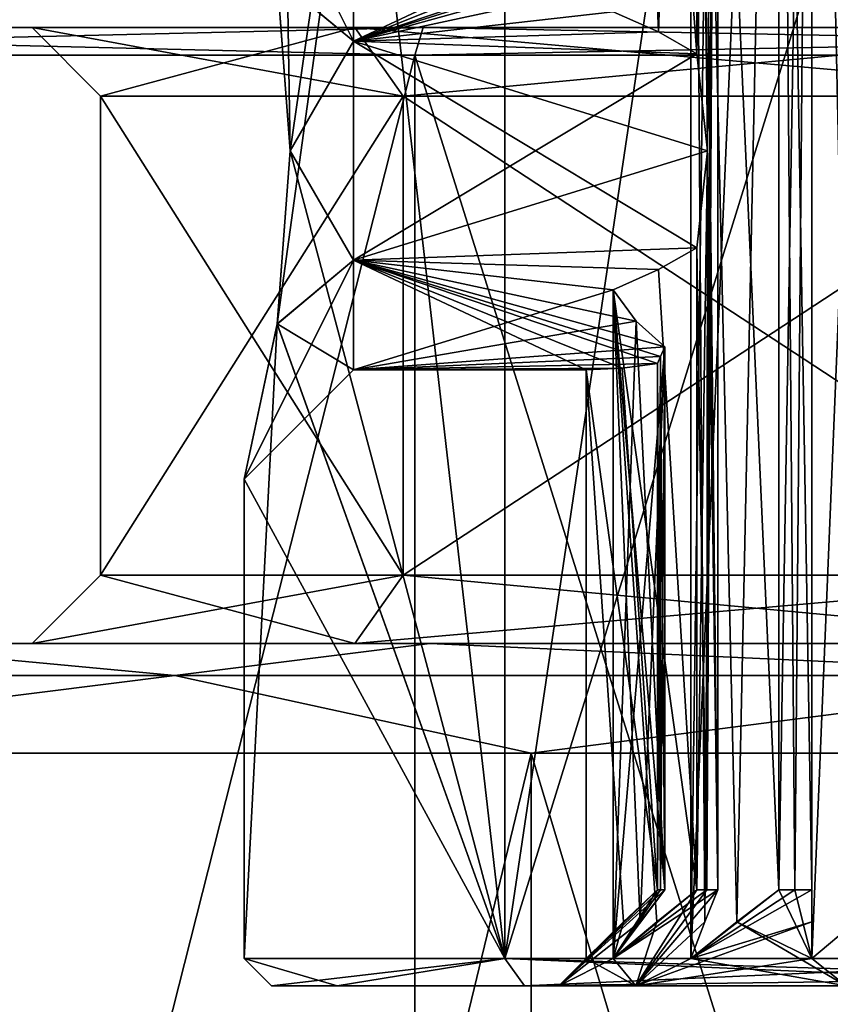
# Model space of a CAD drawing. Header units: millimetres. Extents: x -272 to 152, y 0 to 202.
# Tile 19 of 77: x -128 to -122, y 41 to 48. Entities that reach past the tile are written whole.
import ezdxf

# ---------------------------------------------------------------- set-up
doc = ezdxf.new("R2010")
doc.units = ezdxf.units.MM
doc.header["$LTSCALE"] = 65.185185
for name, color, linetype in [('790', 7, 'CONTINUOUS'), ('791', 7, 'CONTINUOUS'), ('801', 7, 'CONTINUOUS'), ('802', 7, 'CONTINUOUS'), ('803', 7, 'CONTINUOUS'), ('804', 7, 'CONTINUOUS'), ('810', 7, 'CONTINUOUS'), ('811', 7, 'CONTINUOUS'), ('814', 7, 'CONTINUOUS'), ('815', 7, 'CONTINUOUS'), ('820', 7, 'CONTINUOUS'), ('821', 7, 'CONTINUOUS'), ('822', 7, 'CONTINUOUS'), ('823', 7, 'CONTINUOUS'), ('824', 7, 'CONTINUOUS'), ('825', 7, 'CONTINUOUS'), ('846', 7, 'CONTINUOUS'), ('848', 7, 'CONTINUOUS'), ('858', 7, 'CONTINUOUS'), ('860', 7, 'CONTINUOUS'), ('861', 7, 'CONTINUOUS'), ('862', 7, 'CONTINUOUS'), ('863', 7, 'CONTINUOUS'), ('864', 7, 'CONTINUOUS'), ('865', 7, 'CONTINUOUS'), ('866', 7, 'CONTINUOUS'), ('867', 7, 'CONTINUOUS'), ('872', 7, 'CONTINUOUS'), ('873', 7, 'CONTINUOUS'), ('874', 7, 'CONTINUOUS'), ('875', 7, 'CONTINUOUS'), ('876', 7, 'CONTINUOUS'), ('881', 7, 'CONTINUOUS'), ('882', 7, 'CONTINUOUS'), ('883', 7, 'CONTINUOUS'), ('884', 7, 'CONTINUOUS'), ('885', 7, 'CONTINUOUS'), ('913', 7, 'CONTINUOUS'), ('914', 7, 'CONTINUOUS'), ('934', 7, 'CONTINUOUS'), ('935', 7, 'CONTINUOUS'), ('936', 7, 'CONTINUOUS'), ('937', 7, 'CONTINUOUS'), ('938', 7, 'CONTINUOUS'), ('939', 7, 'CONTINUOUS')]:
    doc.layers.add(name, color=color, linetype=linetype)

msp = doc.modelspace()

# ---------------------------------------------------------------- linework, layer by layer
at = {"layer": '790', "linetype": 'CONTINUOUS'}
for points in [[(-136.8, 48), (-133.5916, 48, 9.8747), (-128.05, 48), (-136.8, 48)], [(-133.5916, 48, -9.8747), (-136.8, 48), (-125.6923, 48, -5.692), (-133.5916, 48, -9.8747)], [(-125.6923, 48, -5.692), (-136.8, 48), (-128.05, 48), (-125.6923, 48, -5.692)], [(-125.1915, 48, 15.9777), (-106.4084, 48, 9.8747), (-133.5916, 48, 9.8747), (-125.1915, 48, 15.9777)], [(-133.5916, 48, 9.8747), (-106.4084, 48, 9.8747), (-120, 48, 8.0499), (-133.5916, 48, 9.8747)], [(-128.05, 48), (-133.5916, 48, 9.8747), (-125.6923, 48, 5.692), (-128.05, 48)], [(-125.6923, 48, 5.692), (-133.5916, 48, 9.8747), (-120, 48, 8.0499), (-125.6923, 48, 5.692)], [(-125.1915, 48, -15.9777), (-133.5916, 48, -9.8747), (-114.8085, 48, -15.9777), (-125.1915, 48, -15.9777)], [(-114.8085, 48, -15.9777), (-133.5916, 48, -9.8747), (-106.4084, 48, -9.8747), (-114.8085, 48, -15.9777)], [(-106.4084, 48, -9.8747), (-133.5916, 48, -9.8747), (-120, 48, -8.0499), (-106.4084, 48, -9.8747)], [(-120, 48, -8.0499), (-133.5916, 48, -9.8747), (-125.6923, 48, -5.692), (-120, 48, -8.0499)], [(-114.8085, 48, 15.9777), (-106.4084, 48, 9.8747), (-125.1915, 48, 15.9777), (-114.8085, 48, 15.9777)]]:
    msp.add_3dface(points, dxfattribs=at)
at = {"layer": '791', "linetype": 'CONTINUOUS'}
for points in [[(-133.7535, 47.8, 9.9921), (-133.7533, 14.3, 9.9923), (-125.2534, 47.8, 16.1679), (-133.7535, 47.8, 9.9921)], [(-133.7533, 14.3, 9.9923), (-125.2533, 14.3, 16.168), (-125.2534, 47.8, 16.1679), (-133.7533, 14.3, 9.9923)], [(-125.2533, 14.3, 16.168), (-114.7467, 14.3, 16.168), (-125.2534, 47.8, 16.1679), (-125.2533, 14.3, 16.168)], [(-125.2534, 47.8, 16.1679), (-114.7467, 14.3, 16.168), (-114.7466, 47.8, 16.1679), (-125.2534, 47.8, 16.1679)]]:
    msp.add_3dface(points, dxfattribs=at)
at = {"layer": '801', "linetype": 'CONTINUOUS'}
for points in [[(-131.5285, 42.7, 8.3759), (-124.4035, 42.7, 13.5526), (-131.5285, 13.3, 8.376), (-131.5285, 42.7, 8.3759)], [(-131.5285, 13.3, 8.376), (-124.4035, 42.7, 13.5526), (-124.4037, 13.3, 13.5525), (-131.5285, 13.3, 8.376)], [(-124.4035, 42.7, 13.5526), (-115.5965, 42.7, 13.5526), (-124.4037, 13.3, 13.5525), (-124.4035, 42.7, 13.5526)], [(-124.4037, 13.3, 13.5525), (-115.5965, 42.7, 13.5526), (-115.5963, 13.3, 13.5525), (-124.4037, 13.3, 13.5525)]]:
    msp.add_3dface(points, dxfattribs=at)
at = {"layer": '802', "linetype": 'CONTINUOUS'}
for points in [[(-132.4248, 43.5, 5.1504), (-133.45, 43.5), (-125.6923, 43.5, 5.692), (-132.4248, 43.5, 5.1504)], [(-133.45, 43.5), (-132.4248, 43.5, -5.1504), (-128.05, 43.5), (-133.45, 43.5)], [(-125.6923, 43.5, 5.692), (-133.45, 43.5), (-128.05, 43.5), (-125.6923, 43.5, 5.692)], [(-129.5072, 43.5, 9.5139), (-132.4248, 43.5, 5.1504), (-120, 43.5, 8.0499), (-129.5072, 43.5, 9.5139)], [(-120, 43.5, 8.0499), (-132.4248, 43.5, 5.1504), (-125.6923, 43.5, 5.692), (-120, 43.5, 8.0499)], [(-132.4248, 43.5, -5.1504), (-129.5073, 43.5, -9.5139), (-125.6923, 43.5, -5.692), (-132.4248, 43.5, -5.1504)], [(-128.05, 43.5), (-132.4248, 43.5, -5.1504), (-125.6923, 43.5, -5.692), (-128.05, 43.5)], [(-125.1444, 43.5, -12.4273), (-110.4928, 43.5, -9.5139), (-129.5073, 43.5, -9.5139), (-125.1444, 43.5, -12.4273)], [(-129.5073, 43.5, -9.5139), (-110.4928, 43.5, -9.5139), (-120, 43.5, -8.0499), (-129.5073, 43.5, -9.5139)], [(-125.6923, 43.5, -5.692), (-129.5073, 43.5, -9.5139), (-120, 43.5, -8.0499), (-125.6923, 43.5, -5.692)], [(-125.1443, 43.5, 12.4273), (-129.5072, 43.5, 9.5139), (-114.8556, 43.5, 12.4273), (-125.1443, 43.5, 12.4273)], [(-114.8556, 43.5, 12.4273), (-129.5072, 43.5, 9.5139), (-110.4927, 43.5, 9.5139), (-114.8556, 43.5, 12.4273)], [(-110.4927, 43.5, 9.5139), (-129.5072, 43.5, 9.5139), (-120, 43.5, 8.0499), (-110.4927, 43.5, 9.5139)], [(-114.8557, 43.5, -12.4273), (-110.4928, 43.5, -9.5139), (-125.1444, 43.5, -12.4273), (-114.8557, 43.5, -12.4273)], [(-120, 43.5, -13.45), (-114.8557, 43.5, -12.4273), (-125.1444, 43.5, -12.4273), (-120, 43.5, -13.45)], [(-120, 43.5, 13.45), (-125.1443, 43.5, 12.4273), (-114.8556, 43.5, 12.4273), (-120, 43.5, 13.45)]]:
    msp.add_3dface(points, dxfattribs=at)
at = {"layer": '803', "linetype": 'CONTINUOUS'}
for points in [[(-127.55, 47.5), (-125.3388, 47.5001, 5.3385), (-127.55, 44), (-127.55, 47.5)], [(-127.55, 44), (-125.3388, 47.5001, 5.3385), (-125.3388, 43.9999, 5.3385), (-127.55, 44)], [(-125.3388, 47.5001, 5.3385), (-120, 47.5001, 7.55), (-125.3388, 43.9999, 5.3385), (-125.3388, 47.5001, 5.3385)], [(-125.3388, 43.9999, 5.3385), (-120, 47.5001, 7.55), (-120, 43.9999, 7.55), (-125.3388, 43.9999, 5.3385)]]:
    msp.add_3dface(points, dxfattribs=at)
at = {"layer": '804', "linetype": 'CONTINUOUS'}
for points in [[(-125.2534, 47.8, -16.1679), (-133.7533, 14.3, -9.9923), (-133.7535, 47.8, -9.9921), (-125.2534, 47.8, -16.1679)], [(-125.2533, 14.3, -16.168), (-133.7533, 14.3, -9.9923), (-125.2534, 47.8, -16.1679), (-125.2533, 14.3, -16.168)], [(-114.7466, 47.8, -16.1679), (-125.2533, 14.3, -16.168), (-125.2534, 47.8, -16.1679), (-114.7466, 47.8, -16.1679)], [(-114.7467, 14.3, -16.168), (-125.2533, 14.3, -16.168), (-114.7466, 47.8, -16.1679), (-114.7467, 14.3, -16.168)]]:
    msp.add_3dface(points, dxfattribs=at)
at = {"layer": '810', "linetype": 'CONTINUOUS'}
for points in [[(-124.4035, 42.7, -13.5526), (-131.5285, 42.7, -8.3759), (-124.4037, 13.3, -13.5525), (-124.4035, 42.7, -13.5526)], [(-124.4037, 13.3, -13.5525), (-131.5285, 42.7, -8.3759), (-131.5285, 13.3, -8.376), (-124.4037, 13.3, -13.5525)], [(-115.5963, 13.3, -13.5525), (-124.4035, 42.7, -13.5526), (-124.4037, 13.3, -13.5525), (-115.5963, 13.3, -13.5525)], [(-115.5965, 42.7, -13.5526), (-124.4035, 42.7, -13.5526), (-115.5963, 13.3, -13.5525), (-115.5965, 42.7, -13.5526)]]:
    msp.add_3dface(points, dxfattribs=at)
at = {"layer": '811', "linetype": 'CONTINUOUS'}
for points in [[(-125.3388, 47.5001, -5.3385), (-127.55, 47.5), (-125.3388, 43.9999, -5.3385), (-125.3388, 47.5001, -5.3385)], [(-127.55, 47.5), (-127.55, 44), (-125.3388, 43.9999, -5.3385), (-127.55, 47.5)], [(-120, 47.5001, -7.55), (-125.3388, 47.5001, -5.3385), (-120, 43.9999, -7.55), (-120, 47.5001, -7.55)], [(-120, 43.9999, -7.55), (-125.3388, 47.5001, -5.3385), (-125.3388, 43.9999, -5.3385), (-120, 43.9999, -7.55)]]:
    msp.add_3dface(points, dxfattribs=at)
at = {"layer": '814', "linetype": 'CONTINUOUS'}
for points in [[(-127.0078, 43.2657, -12.1379), (-129.5073, 43.5, -9.5139), (-132.1379, 43.2657, -7.0078), (-127.0078, 43.2657, -12.1379)], [(-125.1444, 43.5, -12.4273), (-129.5073, 43.5, -9.5139), (-127.0078, 43.2657, -12.1379), (-125.1444, 43.5, -12.4273)], [(-120, 43.2657, -14.0157), (-125.1444, 43.5, -12.4273), (-127.0078, 43.2657, -12.1379), (-120, 43.2657, -14.0157)], [(-120, 43.5, -13.45), (-125.1444, 43.5, -12.4273), (-120, 43.2657, -14.0157), (-120, 43.5, -13.45)], [(-131.5285, 42.7, -8.3759), (-127.0078, 43.2657, -12.1379), (-132.1379, 43.2657, -7.0078), (-131.5285, 42.7, -8.3759)], [(-131.5285, 42.7, -8.3759), (-124.4035, 42.7, -13.5526), (-127.0078, 43.2657, -12.1379), (-131.5285, 42.7, -8.3759)], [(-124.4035, 42.7, -13.5526), (-120, 43.2657, -14.0157), (-127.0078, 43.2657, -12.1379), (-124.4035, 42.7, -13.5526)], [(-124.4035, 42.7, -13.5526), (-115.5965, 42.7, -13.5526), (-120, 43.2657, -14.0157), (-124.4035, 42.7, -13.5526)]]:
    msp.add_3dface(points, dxfattribs=at)
at = {"layer": '815', "linetype": 'CONTINUOUS'}
for points in [[(-132.1379, 43.2657, 7.0078), (-129.5072, 43.5, 9.5139), (-127.0078, 43.2657, 12.1379), (-132.1379, 43.2657, 7.0078)], [(-129.5072, 43.5, 9.5139), (-125.1443, 43.5, 12.4273), (-127.0078, 43.2657, 12.1379), (-129.5072, 43.5, 9.5139)], [(-127.0078, 43.2657, 12.1379), (-125.1443, 43.5, 12.4273), (-120, 43.2657, 14.0157), (-127.0078, 43.2657, 12.1379)], [(-125.1443, 43.5, 12.4273), (-120, 43.5, 13.45), (-120, 43.2657, 14.0157), (-125.1443, 43.5, 12.4273)], [(-131.5285, 42.7, 8.3759), (-132.1379, 43.2657, 7.0078), (-127.0078, 43.2657, 12.1379), (-131.5285, 42.7, 8.3759)], [(-124.4035, 42.7, 13.5526), (-131.5285, 42.7, 8.3759), (-127.0078, 43.2657, 12.1379), (-124.4035, 42.7, 13.5526)], [(-124.4035, 42.7, 13.5526), (-127.0078, 43.2657, 12.1379), (-120, 43.2657, 14.0157), (-124.4035, 42.7, 13.5526)], [(-115.5965, 42.7, 13.5526), (-124.4035, 42.7, 13.5526), (-120, 43.2657, 14.0157), (-115.5965, 42.7, 13.5526)]]:
    msp.add_3dface(points, dxfattribs=at)
at = {"layer": '820', "linetype": 'CONTINUOUS'}
for points in [[(-125.6923, 48, -5.692), (-128.05, 48), (-125.3388, 47.5001, -5.3385), (-125.6923, 48, -5.692)], [(-128.05, 48), (-127.55, 47.5), (-125.3388, 47.5001, -5.3385), (-128.05, 48)], [(-120, 48, -8.0499), (-125.6923, 48, -5.692), (-120, 47.5001, -7.55), (-120, 48, -8.0499)], [(-125.6923, 48, -5.692), (-125.3388, 47.5001, -5.3385), (-120, 47.5001, -7.55), (-125.6923, 48, -5.692)]]:
    msp.add_3dface(points, dxfattribs=at)
at = {"layer": '821', "linetype": 'CONTINUOUS'}
for points in [[(-128.05, 48), (-125.6923, 48, 5.692), (-127.55, 47.5), (-128.05, 48)], [(-125.6923, 48, 5.692), (-125.3388, 47.5001, 5.3385), (-127.55, 47.5), (-125.6923, 48, 5.692)], [(-125.6923, 48, 5.692), (-120, 48, 8.0499), (-125.3388, 47.5001, 5.3385), (-125.6923, 48, 5.692)], [(-120, 48, 8.0499), (-120, 47.5001, 7.55), (-125.3388, 47.5001, 5.3385), (-120, 48, 8.0499)]]:
    msp.add_3dface(points, dxfattribs=at)
at = {"layer": '822', "linetype": 'CONTINUOUS'}
for points in [[(-128.05, 43.5), (-125.6923, 43.5, -5.692), (-127.55, 44), (-128.05, 43.5)], [(-127.55, 44), (-125.6923, 43.5, -5.692), (-125.3388, 43.9999, -5.3385), (-127.55, 44)], [(-125.6923, 43.5, -5.692), (-120, 43.5, -8.0499), (-125.3388, 43.9999, -5.3385), (-125.6923, 43.5, -5.692)], [(-120, 43.5, -8.0499), (-120, 43.9999, -7.55), (-125.3388, 43.9999, -5.3385), (-120, 43.5, -8.0499)]]:
    msp.add_3dface(points, dxfattribs=at)
at = {"layer": '823', "linetype": 'CONTINUOUS'}
for points in [[(-128.05, 43.5), (-127.55, 44), (-125.3388, 43.9999, 5.3385), (-128.05, 43.5)], [(-125.6923, 43.5, 5.692), (-128.05, 43.5), (-125.3388, 43.9999, 5.3385), (-125.6923, 43.5, 5.692)], [(-120, 43.5, 8.0499), (-125.6923, 43.5, 5.692), (-120, 43.9999, 7.55), (-120, 43.5, 8.0499)], [(-125.6923, 43.5, 5.692), (-125.3388, 43.9999, 5.3385), (-120, 43.9999, 7.55), (-125.6923, 43.5, 5.692)]]:
    msp.add_3dface(points, dxfattribs=at)
at = {"layer": '824', "linetype": 'CONTINUOUS'}
for points in [[(-133.5916, 48, -9.8747), (-125.1915, 48, -15.9777), (-133.7535, 47.8, -9.9921), (-133.5916, 48, -9.8747)], [(-125.1915, 48, -15.9777), (-125.2534, 47.8, -16.1679), (-133.7535, 47.8, -9.9921), (-125.1915, 48, -15.9777)], [(-125.1915, 48, -15.9777), (-114.8085, 48, -15.9777), (-125.2534, 47.8, -16.1679), (-125.1915, 48, -15.9777)], [(-114.8085, 48, -15.9777), (-114.7466, 47.8, -16.1679), (-125.2534, 47.8, -16.1679), (-114.8085, 48, -15.9777)]]:
    msp.add_3dface(points, dxfattribs=at)
at = {"layer": '825', "linetype": 'CONTINUOUS'}
for points in [[(-133.5916, 48, 9.8747), (-133.7535, 47.8, 9.9921), (-125.2534, 47.8, 16.1679), (-133.5916, 48, 9.8747)], [(-125.1915, 48, 15.9777), (-133.5916, 48, 9.8747), (-125.2534, 47.8, 16.1679), (-125.1915, 48, 15.9777)], [(-125.1915, 48, 15.9777), (-125.2534, 47.8, 16.1679), (-114.7466, 47.8, 16.1679), (-125.1915, 48, 15.9777)], [(-114.8085, 48, 15.9777), (-125.1915, 48, 15.9777), (-114.7466, 47.8, 16.1679), (-114.8085, 48, 15.9777)]]:
    msp.add_3dface(points, dxfattribs=at)
at = {"layer": '846', "linetype": 'CONTINUOUS'}
for points in [[(-126.3, 41, 0), (-125.8196, 41, -2.4129), (-125.8196, 41, 2.4129), (-126.3, 41, 0)], [(-125.8196, 41, -2.4129), (-124.4516, 41, -4.4579), (-125.8196, 41, 2.4129), (-125.8196, 41, -2.4129)], [(-125.8196, 41, 2.4129), (-124.4516, 41, -4.4579), (-124.4516, 41, 4.4579), (-125.8196, 41, 2.4129)], [(-120, 41, 6.3), (-124.4516, 41, 4.4579), (-120, 41, 4.1999), (-120, 41, 6.3)], [(-124.4516, 41, -4.4579), (-120, 41, -6.3), (-123.6372, 41, -2.1), (-124.4516, 41, -4.4579)], [(-124.4516, 41, 4.4579), (-124.4516, 41, -4.4579), (-124.2, 41), (-124.4516, 41, 4.4579)], [(-124.2, 41), (-124.4516, 41, -4.4579), (-123.6372, 41, -2.1), (-124.2, 41)], [(-124.4516, 41, 4.4579), (-124.2, 41), (-123.6372, 41, 2.1), (-124.4516, 41, 4.4579)], [(-120, 41, 4.1999), (-124.4516, 41, 4.4579), (-122.1, 41, 3.6372), (-120, 41, 4.1999)], [(-122.1, 41, 3.6372), (-124.4516, 41, 4.4579), (-123.6372, 41, 2.1), (-122.1, 41, 3.6372)], [(-123.6372, 41, -2.1), (-120, 41, -6.3), (-122.0999, 41, -3.6372), (-123.6372, 41, -2.1)]]:
    msp.add_3dface(points, dxfattribs=at)
at = {"layer": '848', "linetype": 'CONTINUOUS'}
for points in [[(-124.5962, 57.9038, 4.5962), (-126.3116, 56.1884, 1.5537), (-124.5962, 41.2, 4.5962), (-124.5962, 57.9038, 4.5962)], [(-124.5962, 57.9038, -4.5962), (-124.5962, 41.2, -4.5962), (-126.2599, 45.8346, -1.7504), (-124.5962, 57.9038, -4.5962)], [(-126.1637, 47.0997, -2.0637), (-124.5962, 57.9038, -4.5962), (-126.2599, 45.8346, -1.7504), (-126.1637, 47.0997, -2.0637)], [(-126.2598, 48.365, -1.7506), (-124.5962, 57.9038, -4.5962), (-126.1637, 47.0997, -2.0637), (-126.2598, 48.365, -1.7506)], [(-124.5962, 57.9038, -4.5962), (-122.3324, 56.4329, -6.0671), (-124.5962, 41.2, -4.5962), (-124.5962, 57.9038, -4.5962)], [(-120, 41.2, 6.5), (-124.5962, 57.9038, 4.5962), (-124.5962, 41.2, 4.5962), (-120, 41.2, 6.5)], [(-124.5962, 57.9038, 4.5962), (-120, 41.2, 6.5), (-122.3324, 56.4329, 6.0671), (-124.5962, 57.9038, 4.5962)], [(-122.3324, 56.4329, -6.0671), (-120, 56, -6.5), (-124.5962, 41.2, -4.5962), (-122.3324, 56.4329, -6.0671)], [(-120, 41.2, 6.5), (-120, 56, 6.5), (-122.3324, 56.4329, 6.0671), (-120, 41.2, 6.5)], [(-124.5962, 41.2, 4.5962), (-126.3116, 56.1884, 1.5537), (-126.1637, 47.1003, 2.0637), (-124.5962, 41.2, 4.5962)], [(-126.1637, 47.1003, 2.0637), (-126.3116, 56.1884, 1.5537), (-126.2599, 48.3655, 1.7504), (-126.1637, 47.1003, 2.0637)], [(-120, 56, -6.5), (-120, 41.2, -6.5), (-124.5962, 41.2, -4.5962), (-120, 56, -6.5)], [(-126.2598, 45.8351, 1.7506), (-124.5962, 41.2, 4.5962), (-126.1637, 47.1003, 2.0637), (-126.2598, 45.8351, 1.7506)], [(-126.5, 44.7), (-124.5962, 41.2, 4.5962), (-126.2598, 45.8351, 1.7506), (-126.5, 44.7)], [(-124.5962, 41.2, -4.5962), (-126.5, 41.2, 0), (-126.2599, 45.8346, -1.7504), (-124.5962, 41.2, -4.5962)], [(-126.2599, 45.8346, -1.7504), (-126.5, 41.2, 0), (-126.5, 44.7), (-126.2599, 45.8346, -1.7504)], [(-126.5, 41.2, 0), (-124.5962, 41.2, 4.5962), (-126.5, 44.7), (-126.5, 41.2, 0)]]:
    msp.add_3dface(points, dxfattribs=at)
at = {"layer": '858', "linetype": 'CONTINUOUS'}
for points in [[(-126.3, 41, 0), (-125.8196, 41, 2.4129), (-126.5, 41.2, 0), (-126.3, 41, 0)], [(-126.3, 41, 0), (-126.5, 41.2, 0), (-124.5962, 41.2, -4.5962), (-126.3, 41, 0)], [(-125.8196, 41, 2.4129), (-124.5962, 41.2, 4.5962), (-126.5, 41.2, 0), (-125.8196, 41, 2.4129)], [(-125.8196, 41, -2.4129), (-126.3, 41, 0), (-124.5962, 41.2, -4.5962), (-125.8196, 41, -2.4129)], [(-124.4516, 41, -4.4579), (-125.8196, 41, -2.4129), (-124.5962, 41.2, -4.5962), (-124.4516, 41, -4.4579)], [(-125.8196, 41, 2.4129), (-124.4516, 41, 4.4579), (-124.5962, 41.2, 4.5962), (-125.8196, 41, 2.4129)], [(-124.4516, 41, 4.4579), (-120, 41, 6.3), (-124.5962, 41.2, 4.5962), (-124.4516, 41, 4.4579)], [(-124.5962, 41.2, 4.5962), (-120, 41, 6.3), (-120, 41.0586, 6.4414), (-124.5962, 41.2, 4.5962)], [(-120, 41.2, -6.5), (-124.4516, 41, -4.4579), (-124.5962, 41.2, -4.5962), (-120, 41.2, -6.5)], [(-120, 41.2, 6.5), (-124.5962, 41.2, 4.5962), (-120, 41.0586, 6.4414), (-120, 41.2, 6.5)], [(-124.4516, 41, -4.4579), (-120, 41.2, -6.5), (-120, 41.0586, -6.4414), (-124.4516, 41, -4.4579)], [(-120, 41, -6.3), (-124.4516, 41, -4.4579), (-120, 41.0586, -6.4414), (-120, 41, -6.3)]]:
    msp.add_3dface(points, dxfattribs=at)
at = {"layer": '860', "linetype": 'CONTINUOUS'}
for points in [[(-123.0373, 41.6999, -1.7393), (-123.0373, 56, -1.7393), (-123.1924, 56, -1.4349), (-123.0373, 41.6999, -1.7393)], [(-123.1129, 47.1001, -1.6), (-123.0373, 41.6999, -1.7393), (-123.1924, 56, -1.4349), (-123.1129, 47.1001, -1.6)], [(-123.1924, 47.8079, -1.4349), (-123.1129, 47.1001, -1.6), (-123.1924, 56, -1.4349), (-123.1924, 47.8079, -1.4349)], [(-122.3511, 41.6999, -2.5927), (-122.3511, 56, -2.5927), (-122.5927, 56, -2.3511), (-122.3511, 41.6999, -2.5927)], [(-122.4749, 41.6999, -2.4749), (-122.3511, 41.6999, -2.5927), (-122.5927, 56, -2.3511), (-122.4749, 41.6999, -2.4749)], [(-122.5927, 41.6999, -2.3511), (-122.4749, 41.6999, -2.4749), (-122.5927, 56, -2.3511), (-122.5927, 41.6999, -2.3511)], [(-123.1924, 46.3921, -1.4349), (-123.1185, 41.6999, -1.589), (-123.1129, 47.1001, -1.6), (-123.1924, 46.3921, -1.4349)], [(-123.1185, 41.6999, -1.589), (-123.0373, 41.6999, -1.7393), (-123.1129, 47.1001, -1.6), (-123.1185, 41.6999, -1.589)], [(-123.1924, 41.6999, -1.4349), (-123.1185, 41.6999, -1.589), (-123.1924, 46.3921, -1.4349), (-123.1924, 41.6999, -1.4349)]]:
    msp.add_3dface(points, dxfattribs=at)
at = {"layer": '861', "linetype": 'CONTINUOUS'}
for points in [[(-123.4261, 45.6689, -0.7156), (-123.4567, 45.5971, -0.5489), (-123.4261, 41.6999, -0.7156), (-123.4261, 45.6689, -0.7156)], [(-123.4567, 45.5971, -0.5489), (-123.4795, 45.5453, -0.3782), (-123.4569, 41.6999, -0.5475), (-123.4567, 45.5971, -0.5489)], [(-123.4795, 45.5453, -0.3782), (-123.4795, 41.6999, -0.3782), (-123.4569, 41.6999, -0.5475), (-123.4795, 45.5453, -0.3782)], [(-123.4261, 41.6999, -0.7156), (-123.4567, 45.5971, -0.5489), (-123.4569, 41.6999, -0.5475), (-123.4261, 41.6999, -0.7156)]]:
    msp.add_3dface(points, dxfattribs=at)
at = {"layer": '862', "linetype": 'CONTINUOUS'}
for points in [[(-123.4569, 41.6999, -0.5475), (-123.4795, 41.6999, -0.3782), (-123.8042, 41.1999, -1.2361), (-123.4569, 41.6999, -0.5475)], [(-123.4795, 41.6999, -0.3782), (-123.7286, 41.4661, -0.1972), (-123.8042, 41.1999, -1.2361), (-123.4795, 41.6999, -0.3782)], [(-123.4261, 41.6999, -0.7156), (-123.4569, 41.6999, -0.5475), (-123.8042, 41.1999, -1.2361), (-123.4261, 41.6999, -0.7156)], [(-123.6069, 41.4663, -0.9644), (-123.4261, 41.6999, -0.7156), (-123.8042, 41.1999, -1.2361), (-123.6069, 41.4663, -0.9644)], [(-123.6372, 41, -2.1), (-123.0373, 41.6999, -1.7393), (-123.1185, 41.6999, -1.589), (-123.6372, 41, -2.1)], [(-123.0373, 41.6999, -1.7393), (-123.6372, 41, -2.1), (-123.1323, 41.4663, -2.0318), (-123.0373, 41.6999, -1.7393)], [(-123.6372, 41, -2.1), (-123.1185, 41.6999, -1.589), (-123.1924, 41.6999, -1.4349), (-123.6372, 41, -2.1)], [(-123.6372, 41, -2.1), (-123.1924, 41.6999, -1.4349), (-123.4852, 41.4661, -1.3397), (-123.6372, 41, -2.1)], [(-122.5927, 41.6999, -2.3511), (-122.9006, 41.4661, -2.3511), (-122.3511, 41.1999, -3.2361), (-122.5927, 41.6999, -2.3511)], [(-122.4749, 41.6999, -2.4749), (-122.5927, 41.6999, -2.3511), (-122.3511, 41.1999, -3.2361), (-122.4749, 41.6999, -2.4749)], [(-122.3511, 41.6999, -2.5927), (-122.4749, 41.6999, -2.4749), (-122.3511, 41.1999, -3.2361), (-122.3511, 41.6999, -2.5927)], [(-122.3511, 41.4663, -2.9003), (-122.3511, 41.6999, -2.5927), (-122.3511, 41.1999, -3.2361), (-122.3511, 41.4663, -2.9003)], [(-123.7286, 41.4661, -0.1972), (-124, 41.1999), (-123.8042, 41.1999, -1.2361), (-123.7286, 41.4661, -0.1972)], [(-123.8042, 41.1999, -1.2361), (-123.6372, 41, -2.1), (-123.4852, 41.4661, -1.3397), (-123.8042, 41.1999, -1.2361)], [(-123.1323, 41.4663, -2.0318), (-123.6372, 41, -2.1), (-123.2361, 41.1999, -2.3511), (-123.1323, 41.4663, -2.0318)], [(-123.2361, 41.1999, -2.3511), (-122.0999, 41, -3.6372), (-122.9006, 41.4661, -2.3511), (-123.2361, 41.1999, -2.3511)], [(-122.9006, 41.4661, -2.3511), (-122.0999, 41, -3.6372), (-122.3511, 41.1999, -3.2361), (-122.9006, 41.4661, -2.3511)], [(-122.3511, 41.1999, -3.2361), (-122.0999, 41, -3.6372), (-122.0321, 41.4661, -3.1324), (-122.3511, 41.1999, -3.2361)], [(-124.2, 41), (-123.6372, 41, -2.1), (-124, 41.1999), (-124.2, 41)], [(-124, 41.1999), (-123.6372, 41, -2.1), (-123.8042, 41.1999, -1.2361), (-124, 41.1999)], [(-123.6372, 41, -2.1), (-122.0999, 41, -3.6372), (-123.2361, 41.1999, -2.3511), (-123.6372, 41, -2.1)]]:
    msp.add_3dface(points, dxfattribs=at)
at = {"layer": '863', "linetype": 'CONTINUOUS'}
for points in [[(-123.607, 41.4661, 0.9647), (-124.2, 41), (-123.4261, 41.6999, 0.7156), (-123.607, 41.4661, 0.9647)], [(-123.4261, 41.6999, 0.7156), (-124.2, 41), (-123.4569, 41.6999, 0.5475), (-123.4261, 41.6999, 0.7156)], [(-123.4569, 41.6999, 0.5475), (-124.2, 41), (-123.4795, 41.6999, 0.3782), (-123.4569, 41.6999, 0.5475)], [(-123.4795, 41.6999, 0.3782), (-124.2, 41), (-123.7284, 41.4663, 0.1974), (-123.4795, 41.6999, 0.3782)], [(-123.0373, 41.6999, 1.7393), (-123.6372, 41, 2.1), (-123.8042, 41.1999, 1.2361), (-123.0373, 41.6999, 1.7393)], [(-123.1185, 41.6999, 1.589), (-123.0373, 41.6999, 1.7393), (-123.8042, 41.1999, 1.2361), (-123.1185, 41.6999, 1.589)], [(-123.1924, 41.6999, 1.4349), (-123.1185, 41.6999, 1.589), (-123.8042, 41.1999, 1.2361), (-123.1924, 41.6999, 1.4349)], [(-123.4849, 41.4663, 1.3398), (-123.1924, 41.6999, 1.4349), (-123.8042, 41.1999, 1.2361), (-123.4849, 41.4663, 1.3398)], [(-123.1324, 41.4661, 2.0321), (-123.6372, 41, 2.1), (-123.0373, 41.6999, 1.7393), (-123.1324, 41.4661, 2.0321)], [(-122.3511, 41.6999, 2.5927), (-122.3511, 41.4661, 2.9006), (-123.2361, 41.1999, 2.3511), (-122.3511, 41.6999, 2.5927)], [(-122.4749, 41.6999, 2.4749), (-122.3511, 41.6999, 2.5927), (-123.2361, 41.1999, 2.3511), (-122.4749, 41.6999, 2.4749)], [(-122.5927, 41.6999, 2.3511), (-122.4749, 41.6999, 2.4749), (-123.2361, 41.1999, 2.3511), (-122.5927, 41.6999, 2.3511)], [(-122.9003, 41.4663, 2.3511), (-122.5927, 41.6999, 2.3511), (-123.2361, 41.1999, 2.3511), (-122.9003, 41.4663, 2.3511)], [(-124.2, 41), (-124, 41.1999), (-123.7284, 41.4663, 0.1974), (-124.2, 41)], [(-123.8042, 41.1999, 1.2361), (-124.2, 41), (-123.607, 41.4661, 0.9647), (-123.8042, 41.1999, 1.2361)], [(-122.3511, 41.1999, 3.2361), (-123.6372, 41, 2.1), (-122.3511, 41.4661, 2.9006), (-122.3511, 41.1999, 3.2361)], [(-122.3511, 41.4661, 2.9006), (-123.6372, 41, 2.1), (-123.2361, 41.1999, 2.3511), (-122.3511, 41.4661, 2.9006)], [(-123.2361, 41.1999, 2.3511), (-123.6372, 41, 2.1), (-123.1324, 41.4661, 2.0321), (-123.2361, 41.1999, 2.3511)], [(-122.0318, 41.4663, 3.1323), (-122.1, 41, 3.6372), (-122.3511, 41.1999, 3.2361), (-122.0318, 41.4663, 3.1323)], [(-123.6372, 41, 2.1), (-124.2, 41), (-123.8042, 41.1999, 1.2361), (-123.6372, 41, 2.1)], [(-122.1, 41, 3.6372), (-123.6372, 41, 2.1), (-122.3511, 41.1999, 3.2361), (-122.1, 41, 3.6372)]]:
    msp.add_3dface(points, dxfattribs=at)
at = {"layer": '864', "linetype": 'CONTINUOUS'}
for points in [[(-126.2599, 48.3655, 1.7504), (-126.5, 49.5), (-125.7, 47.9001, 1.3856), (-126.2599, 48.3655, 1.7504)], [(-125.7, 47.9001, 1.3856), (-126.5, 49.5), (-125.7, 48.7), (-125.7, 47.9001, 1.3856)], [(-126.1637, 47.1003, 2.0637), (-126.2599, 48.3655, 1.7504), (-125.7, 47.9001, 1.3856), (-126.1637, 47.1003, 2.0637)], [(-125.7, 46.2999, 1.3856), (-126.1637, 47.1003, 2.0637), (-125.7, 47.9001, 1.3856), (-125.7, 46.2999, 1.3856)], [(-126.2598, 45.8351, 1.7506), (-126.1637, 47.1003, 2.0637), (-125.7, 46.2999, 1.3856), (-126.2598, 45.8351, 1.7506)], [(-125.7, 45.5), (-126.2598, 45.8351, 1.7506), (-125.7, 46.2999, 1.3856), (-125.7, 45.5)], [(-126.5, 44.7), (-126.2598, 45.8351, 1.7506), (-125.7, 45.5), (-126.5, 44.7)]]:
    msp.add_3dface(points, dxfattribs=at)
at = {"layer": '865', "linetype": 'CONTINUOUS'}
for points in [[(-125.7, 47.9001, 1.3856), (-125.7, 48.7), (-123.8042, 48.1159, 1.2361), (-125.7, 47.9001, 1.3856)], [(-123.4719, 47.9681, 1.3441), (-125.7, 47.9001, 1.3856), (-123.8042, 48.1159, 1.2361), (-123.4719, 47.9681, 1.3441)], [(-123.1924, 47.8079, 1.4349), (-125.7, 47.9001, 1.3856), (-123.4719, 47.9681, 1.3441), (-123.1924, 47.8079, 1.4349)], [(-125.7, 46.2999, 1.3856), (-125.7, 47.9001, 1.3856), (-123.1924, 46.3921, 1.4349), (-125.7, 46.2999, 1.3856)], [(-123.1924, 46.3921, 1.4349), (-125.7, 47.9001, 1.3856), (-123.1129, 47.0999, 1.6), (-123.1924, 46.3921, 1.4349)], [(-123.1129, 47.0999, 1.6), (-125.7, 47.9001, 1.3856), (-123.1924, 47.8079, 1.4349), (-123.1129, 47.0999, 1.6)], [(-123.4719, 46.2319, 1.3441), (-125.7, 46.2999, 1.3856), (-123.1924, 46.3921, 1.4349), (-123.4719, 46.2319, 1.3441)], [(-125.7, 45.5), (-125.7, 46.2999, 1.3856), (-124, 45.5), (-125.7, 45.5)], [(-123.8042, 46.0841, 1.2361), (-125.7, 46.2999, 1.3856), (-123.4719, 46.2319, 1.3441), (-123.8042, 46.0841, 1.2361)], [(-125.7, 46.2999, 1.3856), (-123.8042, 46.0841, 1.2361), (-123.6357, 45.8543, 1.0041), (-125.7, 46.2999, 1.3856)], [(-124, 45.5), (-125.7, 46.2999, 1.3856), (-123.7364, 45.5115, 0.1915), (-124, 45.5)], [(-123.7364, 45.5115, 0.1915), (-125.7, 46.2999, 1.3856), (-123.4795, 45.5453, 0.3782), (-123.7364, 45.5115, 0.1915)], [(-123.4795, 45.5453, 0.3782), (-125.7, 46.2999, 1.3856), (-123.4567, 45.5971, 0.5489), (-123.4795, 45.5453, 0.3782)], [(-123.4567, 45.5971, 0.5489), (-125.7, 46.2999, 1.3856), (-123.4261, 45.6689, 0.7156), (-123.4567, 45.5971, 0.5489)], [(-123.4261, 45.6689, 0.7156), (-125.7, 46.2999, 1.3856), (-123.6357, 45.8543, 1.0041), (-123.4261, 45.6689, 0.7156)]]:
    msp.add_3dface(points, dxfattribs=at)
at = {"layer": '866', "linetype": 'CONTINUOUS'}
for points in [[(-125.7, 48.7), (-126.2598, 48.365, -1.7506), (-125.7, 47.9001, -1.3856), (-125.7, 48.7)], [(-126.2598, 48.365, -1.7506), (-126.1637, 47.0997, -2.0637), (-125.7, 47.9001, -1.3856), (-126.2598, 48.365, -1.7506)], [(-125.7, 47.9001, -1.3856), (-126.1637, 47.0997, -2.0637), (-125.7, 46.2999, -1.3856), (-125.7, 47.9001, -1.3856)], [(-126.1637, 47.0997, -2.0637), (-126.2599, 45.8346, -1.7504), (-125.7, 46.2999, -1.3856), (-126.1637, 47.0997, -2.0637)], [(-126.2599, 45.8346, -1.7504), (-126.5, 44.7), (-125.7, 46.2999, -1.3856), (-126.2599, 45.8346, -1.7504)], [(-126.5, 44.7), (-125.7, 45.5), (-125.7, 46.2999, -1.3856), (-126.5, 44.7)]]:
    msp.add_3dface(points, dxfattribs=at)
at = {"layer": '867', "linetype": 'CONTINUOUS'}
for points in [[(-124, 48.7), (-125.7, 48.7), (-125.7, 47.9001, -1.3856), (-124, 48.7)], [(-124, 48.7), (-125.7, 47.9001, -1.3856), (-123.7364, 48.6885, -0.1915), (-124, 48.7)], [(-125.7, 47.9001, -1.3856), (-123.4795, 48.6547, -0.3782), (-123.7364, 48.6885, -0.1915), (-125.7, 47.9001, -1.3856)], [(-123.4567, 48.6029, -0.5489), (-123.4795, 48.6547, -0.3782), (-125.7, 47.9001, -1.3856), (-123.4567, 48.6029, -0.5489)], [(-123.4261, 48.5311, -0.7156), (-123.4567, 48.6029, -0.5489), (-125.7, 47.9001, -1.3856), (-123.4261, 48.5311, -0.7156)], [(-123.4261, 48.5311, -0.7156), (-125.7, 47.9001, -1.3856), (-123.6357, 48.3457, -1.0041), (-123.4261, 48.5311, -0.7156)], [(-123.6357, 48.3457, -1.0041), (-125.7, 47.9001, -1.3856), (-123.8042, 48.1159, -1.2361), (-123.6357, 48.3457, -1.0041)], [(-123.8042, 48.1159, -1.2361), (-125.7, 47.9001, -1.3856), (-123.4719, 47.9681, -1.3441), (-123.8042, 48.1159, -1.2361)], [(-125.7, 47.9001, -1.3856), (-123.1924, 47.8079, -1.4349), (-123.4719, 47.9681, -1.3441), (-125.7, 47.9001, -1.3856)], [(-123.1924, 47.8079, -1.4349), (-125.7, 47.9001, -1.3856), (-125.7, 46.2999, -1.3856), (-123.1924, 47.8079, -1.4349)], [(-123.1129, 47.1001, -1.6), (-123.1924, 47.8079, -1.4349), (-125.7, 46.2999, -1.3856), (-123.1129, 47.1001, -1.6)], [(-123.1924, 46.3921, -1.4349), (-123.1129, 47.1001, -1.6), (-125.7, 46.2999, -1.3856), (-123.1924, 46.3921, -1.4349)], [(-123.1924, 46.3921, -1.4349), (-125.7, 46.2999, -1.3856), (-123.4719, 46.2319, -1.3441), (-123.1924, 46.3921, -1.4349)], [(-125.7, 46.2999, -1.3856), (-125.7, 45.5), (-123.8042, 46.0841, -1.2361), (-125.7, 46.2999, -1.3856)], [(-123.4719, 46.2319, -1.3441), (-125.7, 46.2999, -1.3856), (-123.8042, 46.0841, -1.2361), (-123.4719, 46.2319, -1.3441)], [(-123.8042, 46.0841, -1.2361), (-125.7, 45.5), (-123.6357, 45.8543, -1.0041), (-123.8042, 46.0841, -1.2361)], [(-125.7, 45.5), (-123.4261, 45.6689, -0.7156), (-123.6357, 45.8543, -1.0041), (-125.7, 45.5)], [(-123.4567, 45.5971, -0.5489), (-123.4261, 45.6689, -0.7156), (-125.7, 45.5), (-123.4567, 45.5971, -0.5489)], [(-123.4795, 45.5453, -0.3782), (-123.4567, 45.5971, -0.5489), (-125.7, 45.5), (-123.4795, 45.5453, -0.3782)], [(-123.4795, 45.5453, -0.3782), (-125.7, 45.5), (-123.7364, 45.5115, -0.1915), (-123.4795, 45.5453, -0.3782)], [(-125.7, 45.5), (-124, 45.5), (-123.7364, 45.5115, -0.1915), (-125.7, 45.5)]]:
    msp.add_3dface(points, dxfattribs=at)
at = {"layer": '872', "linetype": 'CONTINUOUS'}
for points in [[(-121.7393, 41.6999, 3.0373), (-122.0318, 41.4663, 3.1323), (-122.3511, 56, 3.2361), (-121.7393, 41.6999, 3.0373)], [(-121.7393, 56, 3.0373), (-121.7393, 41.6999, 3.0373), (-122.3511, 56, 3.2361), (-121.7393, 56, 3.0373)], [(-122.0318, 41.4663, 3.1323), (-122.3511, 41.1999, 3.2361), (-122.3511, 56, 3.2361), (-122.0318, 41.4663, 3.1323)]]:
    msp.add_3dface(points, dxfattribs=at)
at = {"layer": '873', "linetype": 'CONTINUOUS'}
for points in [[(-122.3511, 41.1999, 3.2361), (-122.3511, 41.4661, 2.9006), (-122.3511, 56, 2.5927), (-122.3511, 41.1999, 3.2361)], [(-122.3511, 56, 3.2361), (-122.3511, 41.1999, 3.2361), (-122.3511, 56, 2.5927), (-122.3511, 56, 3.2361)], [(-122.3511, 41.4661, 2.9006), (-122.3511, 41.6999, 2.5927), (-122.3511, 56, 2.5927), (-122.3511, 41.4661, 2.9006)]]:
    msp.add_3dface(points, dxfattribs=at)
at = {"layer": '874', "linetype": 'CONTINUOUS'}
for points in [[(-122.5927, 41.6999, 2.3511), (-122.9003, 41.4663, 2.3511), (-123.2361, 56, 2.3511), (-122.5927, 41.6999, 2.3511)], [(-122.5927, 56, 2.3511), (-122.5927, 41.6999, 2.3511), (-123.2361, 56, 2.3511), (-122.5927, 56, 2.3511)], [(-122.9003, 41.4663, 2.3511), (-123.2361, 41.1999, 2.3511), (-123.2361, 56, 2.3511), (-122.9003, 41.4663, 2.3511)]]:
    msp.add_3dface(points, dxfattribs=at)
at = {"layer": '875', "linetype": 'CONTINUOUS'}
for points in [[(-123.2361, 41.1999, 2.3511), (-123.1324, 41.4661, 2.0321), (-123.0373, 56, 1.7393), (-123.2361, 41.1999, 2.3511)], [(-123.2361, 56, 2.3511), (-123.2361, 41.1999, 2.3511), (-123.0373, 56, 1.7393), (-123.2361, 56, 2.3511)], [(-123.1324, 41.4661, 2.0321), (-123.0373, 41.6999, 1.7393), (-123.0373, 56, 1.7393), (-123.1324, 41.4661, 2.0321)]]:
    msp.add_3dface(points, dxfattribs=at)
at = {"layer": '876', "linetype": 'CONTINUOUS'}
for points in [[(-123.1924, 47.8079, 1.4349), (-123.4719, 47.9681, 1.3441), (-123.8042, 56, 1.2361), (-123.1924, 47.8079, 1.4349)], [(-123.1924, 56, 1.4349), (-123.1924, 47.8079, 1.4349), (-123.8042, 56, 1.2361), (-123.1924, 56, 1.4349)], [(-123.4719, 47.9681, 1.3441), (-123.8042, 48.1159, 1.2361), (-123.8042, 56, 1.2361), (-123.4719, 47.9681, 1.3441)]]:
    msp.add_3dface(points, dxfattribs=at)
at = {"layer": '881', "linetype": 'CONTINUOUS'}
for points in [[(-123.1924, 56, -1.4349), (-123.8042, 48.1159, -1.2361), (-123.4719, 47.9681, -1.3441), (-123.1924, 56, -1.4349)], [(-123.1924, 47.8079, -1.4349), (-123.1924, 56, -1.4349), (-123.4719, 47.9681, -1.3441), (-123.1924, 47.8079, -1.4349)]]:
    msp.add_3dface(points, dxfattribs=at)
at = {"layer": '882', "linetype": 'CONTINUOUS'}
for points in [[(-123.0373, 56, -1.7393), (-123.0373, 41.6999, -1.7393), (-123.2361, 56, -2.3511), (-123.0373, 56, -1.7393)], [(-123.0373, 41.6999, -1.7393), (-123.1323, 41.4663, -2.0318), (-123.2361, 56, -2.3511), (-123.0373, 41.6999, -1.7393)], [(-123.1323, 41.4663, -2.0318), (-123.2361, 41.1999, -2.3511), (-123.2361, 56, -2.3511), (-123.1323, 41.4663, -2.0318)]]:
    msp.add_3dface(points, dxfattribs=at)
at = {"layer": '883', "linetype": 'CONTINUOUS'}
for points in [[(-122.5927, 56, -2.3511), (-123.2361, 41.1999, -2.3511), (-122.9006, 41.4661, -2.3511), (-122.5927, 56, -2.3511)], [(-123.2361, 41.1999, -2.3511), (-122.5927, 56, -2.3511), (-123.2361, 56, -2.3511), (-123.2361, 41.1999, -2.3511)], [(-122.5927, 41.6999, -2.3511), (-122.5927, 56, -2.3511), (-122.9006, 41.4661, -2.3511), (-122.5927, 41.6999, -2.3511)]]:
    msp.add_3dface(points, dxfattribs=at)
at = {"layer": '884', "linetype": 'CONTINUOUS'}
for points in [[(-122.3511, 56, -2.5927), (-122.3511, 41.6999, -2.5927), (-122.3511, 56, -3.2361), (-122.3511, 56, -2.5927)], [(-122.3511, 41.6999, -2.5927), (-122.3511, 41.4663, -2.9003), (-122.3511, 56, -3.2361), (-122.3511, 41.6999, -2.5927)], [(-122.3511, 41.4663, -2.9003), (-122.3511, 41.1999, -3.2361), (-122.3511, 56, -3.2361), (-122.3511, 41.4663, -2.9003)]]:
    msp.add_3dface(points, dxfattribs=at)
at = {"layer": '885', "linetype": 'CONTINUOUS'}
for points in [[(-121.7393, 56, -3.0373), (-122.3511, 41.1999, -3.2361), (-122.0321, 41.4661, -3.1324), (-121.7393, 56, -3.0373)], [(-122.3511, 41.1999, -3.2361), (-121.7393, 56, -3.0373), (-122.3511, 56, -3.2361), (-122.3511, 41.1999, -3.2361)]]:
    msp.add_3dface(points, dxfattribs=at)
at = {"layer": '913', "linetype": 'CONTINUOUS'}
for points in [[(-123.1129, 47.0999, 1.6), (-123.1924, 47.8079, 1.4349), (-123.0373, 56, 1.7393), (-123.1129, 47.0999, 1.6)], [(-123.0373, 56, 1.7393), (-123.1924, 47.8079, 1.4349), (-123.1924, 56, 1.4349), (-123.0373, 56, 1.7393)], [(-123.0373, 41.6999, 1.7393), (-123.1185, 41.6999, 1.589), (-123.0373, 56, 1.7393), (-123.0373, 41.6999, 1.7393)], [(-123.1185, 41.6999, 1.589), (-123.1129, 47.0999, 1.6), (-123.0373, 56, 1.7393), (-123.1185, 41.6999, 1.589)], [(-122.4749, 41.6999, 2.4749), (-122.5927, 41.6999, 2.3511), (-122.3511, 56, 2.5927), (-122.4749, 41.6999, 2.4749)], [(-122.3511, 56, 2.5927), (-122.5927, 41.6999, 2.3511), (-122.5927, 56, 2.3511), (-122.3511, 56, 2.5927)], [(-122.3511, 41.6999, 2.5927), (-122.4749, 41.6999, 2.4749), (-122.3511, 56, 2.5927), (-122.3511, 41.6999, 2.5927)], [(-123.1185, 41.6999, 1.589), (-123.1924, 41.6999, 1.4349), (-123.1129, 47.0999, 1.6), (-123.1185, 41.6999, 1.589)], [(-123.1924, 41.6999, 1.4349), (-123.1924, 46.3921, 1.4349), (-123.1129, 47.0999, 1.6), (-123.1924, 41.6999, 1.4349)]]:
    msp.add_3dface(points, dxfattribs=at)
at = {"layer": '914', "linetype": 'CONTINUOUS'}
for points in [[(-123.4261, 41.6999, 0.7156), (-123.4569, 41.6999, 0.5475), (-123.4261, 45.6689, 0.7156), (-123.4261, 41.6999, 0.7156)], [(-123.4569, 41.6999, 0.5475), (-123.4567, 45.5971, 0.5489), (-123.4261, 45.6689, 0.7156), (-123.4569, 41.6999, 0.5475)], [(-123.4569, 41.6999, 0.5475), (-123.4795, 41.6999, 0.3782), (-123.4567, 45.5971, 0.5489), (-123.4569, 41.6999, 0.5475)], [(-123.4795, 41.6999, 0.3782), (-123.4795, 45.5453, 0.3782), (-123.4567, 45.5971, 0.5489), (-123.4795, 41.6999, 0.3782)]]:
    msp.add_3dface(points, dxfattribs=at)
at = {"layer": '934', "linetype": 'CONTINUOUS'}
for points in [[(-123.1924, 41.6999, 1.4349), (-123.4719, 46.2319, 1.3441), (-123.1924, 46.3921, 1.4349), (-123.1924, 41.6999, 1.4349)], [(-123.1924, 41.6999, 1.4349), (-123.8042, 46.0841, 1.2361), (-123.4719, 46.2319, 1.3441), (-123.1924, 41.6999, 1.4349)], [(-123.1924, 41.6999, 1.4349), (-123.4849, 41.4663, 1.3398), (-123.8042, 46.0841, 1.2361), (-123.1924, 41.6999, 1.4349)], [(-123.4849, 41.4663, 1.3398), (-123.8042, 41.1999, 1.2361), (-123.8042, 46.0841, 1.2361), (-123.4849, 41.4663, 1.3398)]]:
    msp.add_3dface(points, dxfattribs=at)
at = {"layer": '935', "linetype": 'CONTINUOUS'}
for points in [[(-123.8042, 46.0841, 1.2361), (-123.8042, 41.1999, 1.2361), (-123.6357, 45.8543, 1.0041), (-123.8042, 46.0841, 1.2361)], [(-123.8042, 41.1999, 1.2361), (-123.4261, 45.6689, 0.7156), (-123.6357, 45.8543, 1.0041), (-123.8042, 41.1999, 1.2361)], [(-123.8042, 41.1999, 1.2361), (-123.607, 41.4661, 0.9647), (-123.4261, 45.6689, 0.7156), (-123.8042, 41.1999, 1.2361)], [(-123.607, 41.4661, 0.9647), (-123.4261, 41.6999, 0.7156), (-123.4261, 45.6689, 0.7156), (-123.607, 41.4661, 0.9647)]]:
    msp.add_3dface(points, dxfattribs=at)
at = {"layer": '936', "linetype": 'CONTINUOUS'}
for points in [[(-123.4795, 41.6999, 0.3782), (-123.7364, 45.5115, 0.1915), (-123.4795, 45.5453, 0.3782), (-123.4795, 41.6999, 0.3782)], [(-123.4795, 41.6999, 0.3782), (-124, 45.5), (-123.7364, 45.5115, 0.1915), (-123.4795, 41.6999, 0.3782)], [(-123.7284, 41.4663, 0.1974), (-124, 41.1999), (-124, 45.5), (-123.7284, 41.4663, 0.1974)], [(-123.4795, 41.6999, 0.3782), (-123.7284, 41.4663, 0.1974), (-124, 45.5), (-123.4795, 41.6999, 0.3782)]]:
    msp.add_3dface(points, dxfattribs=at)
at = {"layer": '937', "linetype": 'CONTINUOUS'}
for points in [[(-123.4795, 41.6999, -0.3782), (-123.4795, 45.5453, -0.3782), (-123.7364, 45.5115, -0.1915), (-123.4795, 41.6999, -0.3782)], [(-124, 45.5), (-123.4795, 41.6999, -0.3782), (-123.7364, 45.5115, -0.1915), (-124, 45.5)], [(-123.7286, 41.4661, -0.1972), (-123.4795, 41.6999, -0.3782), (-124, 45.5), (-123.7286, 41.4661, -0.1972)], [(-124, 41.1999), (-123.7286, 41.4661, -0.1972), (-124, 45.5), (-124, 41.1999)]]:
    msp.add_3dface(points, dxfattribs=at)
at = {"layer": '938', "linetype": 'CONTINUOUS'}
for points in [[(-123.4261, 41.6999, -0.7156), (-123.6069, 41.4663, -0.9644), (-123.8042, 46.0841, -1.2361), (-123.4261, 41.6999, -0.7156)], [(-123.4261, 41.6999, -0.7156), (-123.8042, 46.0841, -1.2361), (-123.6357, 45.8543, -1.0041), (-123.4261, 41.6999, -0.7156)], [(-123.6069, 41.4663, -0.9644), (-123.8042, 41.1999, -1.2361), (-123.8042, 46.0841, -1.2361), (-123.6069, 41.4663, -0.9644)], [(-123.4261, 45.6689, -0.7156), (-123.4261, 41.6999, -0.7156), (-123.6357, 45.8543, -1.0041), (-123.4261, 45.6689, -0.7156)]]:
    msp.add_3dface(points, dxfattribs=at)
at = {"layer": '939', "linetype": 'CONTINUOUS'}
for points in [[(-123.1924, 41.6999, -1.4349), (-123.1924, 46.3921, -1.4349), (-123.4719, 46.2319, -1.3441), (-123.1924, 41.6999, -1.4349)], [(-123.1924, 41.6999, -1.4349), (-123.4719, 46.2319, -1.3441), (-123.8042, 46.0841, -1.2361), (-123.1924, 41.6999, -1.4349)], [(-123.4852, 41.4661, -1.3397), (-123.1924, 41.6999, -1.4349), (-123.8042, 46.0841, -1.2361), (-123.4852, 41.4661, -1.3397)], [(-123.8042, 41.1999, -1.2361), (-123.4852, 41.4661, -1.3397), (-123.8042, 46.0841, -1.2361), (-123.8042, 41.1999, -1.2361)]]:
    msp.add_3dface(points, dxfattribs=at)

doc.saveas('drawing.dxf')
